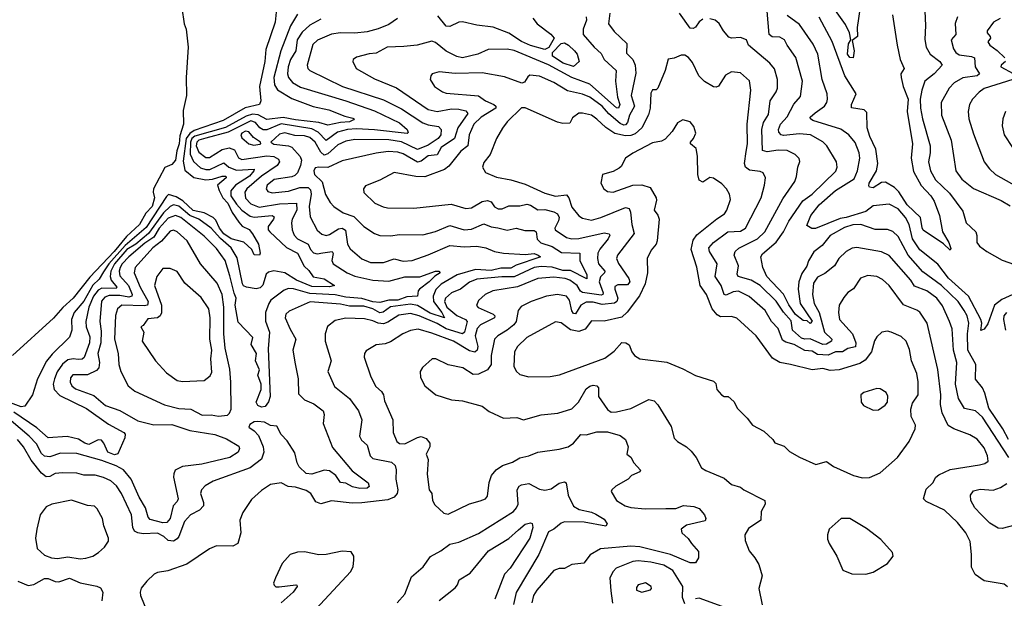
# Model space of a CAD drawing. Extents: x 1552294 to 1694791, y 811929 to 917222.
# Tile 79 of 256: x 1574317 to 1579806, y 869560 to 872788. Entities that reach past the tile are written whole.
import ezdxf

# ---------------------------------------------------------------- set-up
doc = ezdxf.new("R2010")
doc.units = 0

msp = doc.modelspace()

# ---------------------------------------------------------------- linework, layer by layer
at = {"layer": '0CON10XD'}
for points in [[(1575208.6, 872945), (1575234.8, 872765), (1575245.6, 872734.4), (1575255.8, 872635), (1575245.5, 872465), (1575247, 872365), (1575228.8, 872281.2), (1575229.6, 872205), (1575210.4, 872139.6), (1575206.4, 872095), (1575192.9, 872057.1), (1575185, 872004.7), (1575165, 871979.5), (1575126, 871964), (1575063.8, 871845), (1575061.2, 871825), (1575068.7, 871795), (1575055.5, 871745), (1575020.6, 871709.4), (1574985.6, 871645), (1574912.1, 871577.9), (1574844.3, 871495), (1574708, 871352), (1574615.2, 871235), (1574557.9, 871182.1), (1574505, 871122), (1574277.5, 870915)], [(1575752.5, 872885), (1575740.9, 872775), (1575688.8, 872621.2), (1575682.8, 872555), (1575653.8, 872415), (1575661.4, 872335), (1575654.4, 872315), (1575573.9, 872296.1), (1575451.5, 872225), (1575289.8, 872170.2), (1575265, 872153.6), (1575245.9, 872125), (1575227.8, 871997.8), (1575238.6, 871948.6), (1575288.2, 871908.1), (1575354.9, 871895.1), (1575392.7, 871897.3), (1575445, 871915.6), (1575465.4, 871915), (1575468.2, 871905), (1575420.7, 871865), (1575428.6, 871835), (1575449.9, 871795), (1575477.2, 871765), (1575502, 871712), (1575537.9, 871657.9), (1575556.7, 871636.7), (1575596.6, 871616.6), (1575615, 871593.5), (1575649.3, 871535), (1575657.5, 871485), (1575654, 871475), (1575625, 871475.6), (1575610.5, 871505), (1575566.1, 871546.1), (1575496.5, 871565), (1575455, 871593.7), (1575431.7, 871625), (1575409.7, 871669.7), (1575395, 871683.7), (1575345, 871710.9), (1575285, 871723.5), (1575227.3, 871777.3), (1575188.8, 871798.8), (1575147.4, 871812.6), (1575135, 871801.6), (1575021.9, 871628.1), (1574905, 871527.5), (1574814.5, 871425), (1574785, 871380.7), (1574760.4, 871339.6), (1574725, 871306.1), (1574675, 871218.5), (1574621.6, 871155), (1574605.3, 871115), (1574607.3, 871055), (1574595, 871016.2), (1574498.5, 870921.5), (1574467.1, 870882.9), (1574415.7, 870784.3), (1574388.1, 870695), (1574345, 870632.3), (1574325, 870629), (1574265, 870650.9)], [(1579830.2, 870445), (1579798.8, 870505), (1579719.8, 870619.8), (1579698.8, 870705), (1579684.8, 870734.8), (1579645, 870782), (1579646.8, 870865), (1579603.7, 870945), (1579600.6, 871035), (1579609.2, 871095), (1579599.1, 871135), (1579583.1, 871165), (1579550, 871215), (1579455.9, 871305.9), (1579351.7, 871381.7), (1579269.8, 871475), (1579215, 871578.5), (1579185, 871605.4), (1579155, 871617.5), (1579087, 871617), (1579005.8, 871645.8), (1578962.6, 871642.6), (1578915, 871629.4), (1578835, 871583.4), (1578791.3, 871528.7), (1578745, 871493.5), (1578715, 871442), (1578705, 871412.9), (1578677.5, 871372.5), (1578661.7, 871325), (1578658.1, 871285), (1578669.1, 871205), (1578735, 871105.5), (1578725, 871092.4), (1578707, 871107), (1578685, 871109.8), (1578643.1, 871143.1), (1578605, 871197.9), (1578575, 871256.6), (1578482.2, 871355), (1578459.7, 871405), (1578448.5, 871465), (1578458.1, 871481.9), (1578535, 871545.9), (1578575.5, 871604.5), (1578605.5, 871664.5), (1578682.5, 871777.5), (1578734.8, 871815), (1578867.4, 871942.6), (1578873.8, 871965), (1578870, 871995), (1578816.4, 872085), (1578795, 872107.3), (1578725.6, 872145.6), (1578665, 872151.2), (1578575, 872141.9), (1578563.1, 872145), (1578549.9, 872159.9), (1578547.6, 872175), (1578558.8, 872205), (1578595, 872245.5), (1578632.6, 872317.4), (1578670.6, 872359.4), (1578680.7, 872445), (1578645, 872577.5), (1578595.4, 872645), (1578581.5, 872675), (1578555, 872690.3), (1578512.2, 872692.2), (1578494.8, 872704.8), (1578483.9, 872835)], [(1579003, 872857), (1578986.7, 872745), (1578987.5, 872695), (1578958.3, 872671.7), (1578969.5, 872615), (1578964.5, 872575.5), (1578945, 872577.5), (1578932.5, 872595), (1578937, 872653), (1578950, 872675), (1578942.5, 872715), (1578920.4, 872760.4), (1578865, 872840)], [(1579363.5, 872835), (1579367.7, 872755), (1579363, 872677), (1579370.4, 872635), (1579392.9, 872595), (1579446.5, 872555), (1579460.6, 872535), (1579414.5, 872485), (1579363.8, 872445), (1579346.2, 872395), (1579337.2, 872345), (1579339.3, 872295), (1579350, 872235), (1579392.4, 872085), (1579392.6, 872045), (1579383.7, 871995), (1579394.5, 871944.5), (1579422.9, 871895), (1579500.6, 871820.6), (1579575, 871720), (1579594.7, 871654.7), (1579648, 871605), (1579654.1, 871584.1), (1579652.9, 871545), (1579668.6, 871525), (1579708.9, 871495), (1579795, 871446), (1579863, 871423)], [(1575865, 872818.1), (1575827.2, 872752.8), (1575773.3, 872615), (1575734.8, 872465), (1575737.4, 872425), (1575755, 872397.4), (1575835, 872348.4), (1575953.8, 872303.8), (1576040.6, 872285), (1576129, 872249), (1576175, 872238.1), (1576181.1, 872235), (1576178.8, 872228.8), (1576155, 872218.7), (1576105, 872214.7), (1576035, 872199.1), (1575984.9, 872214.9), (1575855, 872228.5), (1575785, 872242.3), (1575695, 872231.8), (1575646.9, 872256.9), (1575615, 872261.6), (1575579.4, 872250.6), (1575465, 872186.2), (1575292.8, 872137.2), (1575277.5, 872125), (1575269.2, 872105), (1575267.4, 872037.4), (1575286.5, 871996.5), (1575325, 871961.3), (1575355, 871951.6), (1575378, 871952), (1575455, 871988.8), (1575482.2, 871965), (1575525, 871947.7), (1575624.3, 871954.3), (1575623.2, 871945), (1575598.4, 871915), (1575519.5, 871865), (1575495, 871832.9), (1575494.8, 871805), (1575525, 871758.3), (1575555, 871725.5), (1575601.5, 871691.5), (1575625, 871685.6), (1575725, 871695.2), (1575735, 871688.9), (1575732.5, 871675), (1575701.7, 871635), (1575703.1, 871615), (1575710.7, 871605), (1575805, 871517.3), (1575865.9, 871485.9), (1575903.5, 871413.5), (1575929.4, 871389.4), (1575953.9, 871353.9), (1576015, 871341.3), (1576071.2, 871305), (1576045, 871297.5), (1575945, 871299.4), (1575860.8, 871335), (1575795, 871375.6), (1575733.8, 871386.2), (1575705, 871380.3), (1575691.1, 871368.9), (1575672.8, 871307.2), (1575658.6, 871291.4), (1575635, 871287.2), (1575581.1, 871295), (1575565, 871303), (1575558.6, 871315), (1575529.1, 871459.1), (1575496.3, 871515), (1575436.6, 871566.6), (1575385, 871625.2), (1575315.4, 871675.4), (1575265, 871695.1), (1575205, 871747.9), (1575175, 871754.6), (1575155, 871745.1), (1575119.6, 871710.4), (1575035.4, 871595), (1574965, 871536.1), (1574915, 871505.8), (1574846.1, 871425), (1574826, 871385), (1574821.5, 871355), (1574827.5, 871335), (1574858.9, 871295), (1574855, 871289.2), (1574775, 871290), (1574755, 871278.8), (1574727.8, 871245), (1574703.2, 871185), (1574686.4, 871103.6), (1574688.4, 871075), (1574708.6, 871018.6), (1574706.7, 870985), (1574676.6, 870903.4), (1574665, 870893.4), (1574642.2, 870892.2), (1574615, 870895.4), (1574585, 870890.3), (1574555, 870865.3), (1574525.9, 870824.1), (1574510.3, 870785), (1574503.8, 870753.8), (1574509.2, 870725), (1574541.4, 870691.4), (1574689.3, 870619.3), (1574812.1, 870532.1), (1574897.4, 870485), (1574904.8, 870474.8), (1574903.8, 870455), (1574864.6, 870365.4), (1574845, 870360.8), (1574808, 870375), (1574786.3, 870426.3), (1574772.9, 870442.9), (1574755, 870443.3), (1574702, 870418), (1574679.4, 870425), (1574645, 870447.1), (1574582.1, 870462.1), (1574475, 870456), (1574411.9, 870511.9), (1574285, 870598.3)], [(1575995, 872790.8), (1575935, 872757.6), (1575891.2, 872718.8), (1575864.1, 872675), (1575856, 872615), (1575827.1, 872565), (1575814.5, 872525), (1575810.9, 872485), (1575816.3, 872465), (1575837.2, 872437.2), (1575881.8, 872411.8), (1576135, 872335.9), (1576295, 872279.8), (1576435, 872212), (1576476.9, 872175), (1576482.3, 872157.7), (1576476.6, 872153.4), (1576295, 872174), (1576195, 872179.2), (1576145, 872175.8), (1576089.4, 872160.6), (1576025, 872113.4), (1575981.3, 872161.3), (1575945, 872178.1), (1575775, 872207), (1575695, 872174), (1575675, 872173.2), (1575655.9, 872185), (1575632.4, 872215), (1575605, 872224), (1575479.7, 872160.3), (1575355, 872127.3), (1575315, 872114.9), (1575305.4, 872105), (1575301.2, 872085), (1575315, 872048.1), (1575355, 872019.3), (1575375, 872019.6), (1575446.7, 872063.3), (1575485, 872073.5), (1575515, 872062.4), (1575537.5, 872017.5), (1575555, 872007.3), (1575695, 872027.9), (1575733.9, 872023.9), (1575760.7, 872010.7), (1575766.4, 871995), (1575753.2, 871975), (1575665, 871914.6), (1575583.2, 871845), (1575571.6, 871825), (1575575, 871791.8), (1575605, 871759.8), (1575652.8, 871742.8), (1575765, 871761.4), (1575860.6, 871765), (1575861.9, 871725), (1575835.7, 871675), (1575831.8, 871655), (1575835.8, 871615.8), (1575847.2, 871585), (1575865.2, 871565.2), (1575925, 871535.8), (1575938.1, 871505), (1575955, 871487.1), (1575975, 871480.9), (1576007, 871487), (1576060, 871495), (1576063.9, 871483.9), (1576056.6, 871445), (1576064.6, 871425), (1576142.9, 871375), (1576185, 871357.9), (1576285, 871334.8), (1576375, 871329), (1576465, 871352.9), (1576547.3, 871352.7), (1576635, 871384.6), (1576654.4, 871384.4), (1576661.9, 871375), (1576632, 871358), (1576600, 871325), (1576546, 871284), (1576538.7, 871275), (1576534.5, 871245.5), (1576475, 871242.7), (1576425, 871223.3), (1576375, 871222.3), (1576325, 871210.1), (1576285, 871213.5), (1576225, 871232.2), (1576135, 871239.7), (1576075, 871253.1), (1575935, 871261.2), (1575842.8, 871287.2), (1575815, 871287.4), (1575791, 871279), (1575717.7, 871222.3), (1575705.2, 871204.8), (1575686.7, 871155), (1575686.7, 871106.7), (1575709.2, 871045), (1575702.3, 870952.3), (1575713.8, 870685), (1575705, 870655.6), (1575685, 870630.7), (1575665.5, 870625.5), (1575643.8, 870635), (1575636, 870655), (1575662.5, 870725), (1575663.9, 870753.9), (1575643.8, 870805), (1575654, 870835), (1575632, 870885), (1575636.7, 870925), (1575607.5, 870975), (1575616.2, 871015), (1575535, 871100), (1575518.8, 871195), (1575524.6, 871235), (1575512.1, 871262.1), (1575489, 871359), (1575463, 871445), (1575415, 871511.6), (1575345, 871581.1), (1575215, 871685.2), (1575185, 871694.8), (1575145, 871680.5), (1575095, 871624.3), (1575065.4, 871575), (1575015, 871540.8), (1574925, 871464.8), (1574888.3, 871425), (1574877.6, 871405), (1574871, 871385), (1574875, 871359.2), (1574924.5, 871305), (1574944, 871255), (1574942.2, 871245), (1574925, 871240.4), (1574875, 871249.6), (1574815, 871248.5), (1574790.8, 871239.2), (1574772.4, 871217.6), (1574763, 871105), (1574771, 871051), (1574769.6, 870985), (1574752.2, 870925), (1574761.4, 870875), (1574757.3, 870845), (1574745, 870831.4), (1574695, 870806), (1574613.7, 870806.3), (1574599.6, 870790.4), (1574597.5, 870765), (1574607.1, 870745), (1574628.3, 870728.3), (1574730.6, 870690.6), (1574795.5, 870635), (1574875, 870606.8), (1574975, 870550.9), (1575065, 870527.7), (1575165, 870529.8), (1575265, 870495.3), (1575405, 870473.4), (1575470, 870450), (1575538.2, 870408.2), (1575541.9, 870395), (1575534.3, 870375), (1575489.2, 870345), (1575332.4, 870307.6), (1575225, 870294.7), (1575184, 870275), (1575175.5, 870255), (1575175.4, 870235), (1575200.7, 870115), (1575195, 870099.4), (1575172.2, 870075)], [(1577474.5, 872804.5), (1577476.5, 872785), (1577457.8, 872735), (1577459.4, 872705), (1577519.5, 872635), (1577559.4, 872599.4), (1577575.8, 872565.8), (1577642.5, 872505), (1577638, 872445), (1577650, 872355), (1577662, 872315), (1577655.4, 872295), (1577645, 872295.3), (1577495, 872428.3), (1577395, 872465.5), (1577265, 872536.2), (1577073.9, 872616.1), (1577035, 872623.7), (1576928.1, 872621.9), (1576871.2, 872595), (1576785, 872575.2), (1576755, 872581.9), (1576695, 872611.7), (1576635, 872660.9), (1576615, 872668.2), (1576533.3, 872645), (1576458.7, 872638.7), (1576365, 872633.9), (1576305, 872600.4), (1576265, 872597.3), (1576195, 872579.2), (1576176.2, 872565), (1576174, 872555), (1576193.1, 872515), (1576295, 872457.9), (1576418.4, 872408.4), (1576595, 872287.3), (1576645, 872275.2), (1576725, 872290), (1576765, 872288.7), (1576805, 872280), (1576814.6, 872265), (1576760.5, 872185), (1576741.1, 872125), (1576667.3, 872075), (1576645, 872033.8), (1576595, 872027.7), (1576555, 871998.6), (1576535, 871993.9), (1576455, 872039.8), (1576425, 872048.9), (1576372.1, 872052.1), (1576305, 872042.6), (1576115, 871999.7), (1576035, 871962.5), (1575984.2, 871965.8), (1575965, 871961.1), (1575956.2, 871945), (1575961.3, 871925), (1576003.4, 871883.4), (1576022.2, 871812.2), (1576047.6, 871767.6), (1576068.6, 871745), (1576121.2, 871711.2), (1576179.6, 871689.6), (1576235, 871634.5), (1576295, 871594.5), (1576325, 871583.8), (1576385, 871581.8), (1576435, 871589.6), (1576565, 871587.3), (1576635, 871606.9), (1576715, 871639.1), (1576795.4, 871615.4), (1576835, 871618.4), (1576905, 871648.7), (1576945, 871633.1), (1576983.4, 871626.6), (1577035, 871613.8), (1577085, 871624), (1577132.4, 871612.4), (1577185, 871611.6), (1577196, 871605), (1577202.7, 871562.7), (1577222.5, 871542.5), (1577285, 871522.1), (1577338.6, 871488.6), (1577440.8, 871485), (1577439.5, 871445), (1577478.6, 871365), (1577478.1, 871341.9), (1577387.9, 871387.9), (1577345, 871388.1), (1577285, 871407.1), (1577225, 871411.5), (1577185, 871405.4), (1577074.1, 871354.1), (1577005, 871354.2), (1576865, 871340.6), (1576825, 871322.7), (1576775, 871285.3), (1576723.8, 871265), (1576690.9, 871235), (1576686.2, 871215), (1576698.1, 871185), (1576755, 871137), (1576802.7, 871115), (1576812.4, 871105), (1576796.2, 871043.8), (1576785, 871034.7), (1576694.1, 871064.1), (1576645, 871092.4), (1576545, 871134.9), (1576495, 871148), (1576431.2, 871138.8), (1576369.4, 871100.6), (1576345, 871092), (1576315, 871094.3), (1576285, 871108.8), (1576239.4, 871119.4), (1576135, 871123.2), (1576075, 871110.4), (1576033.1, 871076.9), (1576020.5, 871035), (1576019.6, 870995), (1576052.7, 870885), (1576035.4, 870825), (1576072.4, 870742.4), (1576155, 870674.5), (1576206.6, 870605), (1576224.5, 870555), (1576211.9, 870465), (1576222.3, 870442.3), (1576254.6, 870414.6), (1576271.6, 870355), (1576285, 870340), (1576389.2, 870319.2), (1576411.2, 870301.2), (1576416.7, 870276.7), (1576414.7, 870225), (1576425.3, 870164.7), (1576421.2, 870145), (1576405, 870123.5), (1576369.8, 870110.2), (1576225, 870091.7), (1576170.3, 870090.3), (1576056.2, 870103.8), (1575995, 870087.3), (1575968.7, 870098.7), (1575939.4, 870145), (1575915, 870161.2), (1575855, 870180.8), (1575814.2, 870184.2), (1575775, 870204.4), (1575715, 870194.3), (1575665, 870161.9), (1575609.3, 870110.7), (1575561.7, 870038.3), (1575544.4, 869995), (1575549.5, 869925), (1575532.5, 869865), (1575505, 869850), (1575415, 869851.9), (1575375, 869835.8), (1575249.3, 869750.7), (1575143.6, 869713.6), (1575085, 869703.3), (1575066.2, 869693.8), (1575025, 869656.2), (1574995, 869616), (1574988.1, 869595), (1574991.1, 869575), (1575028, 869485)], [(1576422.5, 872795), (1576375, 872760.6), (1576315, 872736.2), (1576255, 872719.3), (1576185, 872712.7), (1576105, 872714.8), (1576055, 872706.4), (1575976.5, 872673.5), (1575951, 872649), (1575920, 872535), (1575923.3, 872515), (1575935, 872503.6), (1576116.9, 872415), (1576345, 872340), (1576445, 872290.4), (1576565, 872212.7), (1576595, 872201.2), (1576652.4, 872192.4), (1576666, 872176), (1576664.2, 872145), (1576649.5, 872125), (1576595, 872087.7), (1576535, 872063.8), (1576445, 872106.2), (1576375, 872117.2), (1576185, 872119.2), (1576135, 872110), (1576090.6, 872089.4), (1576035, 872039), (1576015, 872031.8), (1575995, 872049), (1575964.8, 872105), (1575935, 872130.9), (1575905, 872139.1), (1575851.5, 872141.5), (1575795, 872157), (1575765, 872148.7), (1575717.1, 872105), (1575734.3, 872094.3), (1575815, 872083.7), (1575835, 872075.9), (1575881.2, 872025), (1575887.3, 872005), (1575881.7, 871975), (1575865.6, 871934.4), (1575851.2, 871918.8), (1575835, 871910.8), (1575735, 871896.9), (1575697.1, 871865), (1575690.9, 871845), (1575699.7, 871829.7), (1575725, 871822.3), (1575815, 871830.8), (1575878.3, 871851.7), (1575925, 871852), (1575938.4, 871838.4), (1575942.3, 871815), (1575931, 871745), (1575937.3, 871687.3), (1575975, 871614.4), (1576001.8, 871591.8), (1576025, 871584.1), (1576045, 871590.3), (1576095, 871622), (1576115, 871625.2), (1576133.2, 871613.2), (1576145.3, 871535), (1576159.1, 871509.1), (1576224.2, 871454.2), (1576273.7, 871433.7), (1576345, 871434.2), (1576405, 871453.2), (1576455, 871441.4), (1576505, 871445.2), (1576594.2, 871475.8), (1576715, 871528.2), (1576795, 871521.3), (1576865, 871524.7), (1576915, 871515.4), (1576964.3, 871494.3), (1577015, 871486.1), (1577135, 871477.8), (1577185, 871483), (1577207.3, 871475), (1577220.6, 871465), (1577217.5, 871462.5), (1577085, 871418.1), (1577055, 871401.7), (1576999.1, 871400.9), (1576945, 871388.2), (1576857.5, 871395), (1576756.1, 871365), (1576667.1, 871312.9), (1576636.7, 871283.3), (1576621.8, 871245), (1576623.8, 871215), (1576671.1, 871155), (1576685, 871124.5), (1576605, 871151.2), (1576535, 871193.7), (1576495, 871200.5), (1576383.6, 871186.4), (1576343.1, 871156.9), (1576325, 871152.5), (1576285, 871174.7), (1576235, 871188.9), (1576155, 871190.5), (1576105, 871201.8), (1575936.7, 871213.3), (1575819, 871161), (1575800.9, 871145), (1575797.7, 871125), (1575825, 871060.6), (1575856.9, 871005), (1575840.4, 870945), (1575852.2, 870867.8), (1575868.9, 870785), (1575870.7, 870700.7), (1575905, 870667.1), (1575956.7, 870645), (1576008.1, 870605), (1576014.4, 870585), (1576009.6, 870535), (1576061.3, 870401.3), (1576170.4, 870270.4), (1576260, 870205), (1576265, 870184.2), (1576255, 870174), (1576212.7, 870172.7), (1576172.6, 870182.6), (1576135, 870202), (1576105, 870206.7), (1576080, 870245), (1576045, 870272), (1576015, 870274), (1575945, 870253.1), (1575915, 870256.9), (1575875, 870293.3), (1575863.7, 870316.3), (1575851.4, 870371.4), (1575807.8, 870437.8), (1575775, 870474.4), (1575749.8, 870519.8), (1575715, 870524.3), (1575682.4, 870542.4), (1575643.6, 870546.4), (1575624, 870545), (1575599.6, 870530.4)], [(1577607.9, 872825), (1577599.1, 872765), (1577631.8, 872721.8), (1577702.7, 872655), (1577700.4, 872600.4), (1577735.3, 872565), (1577748.9, 872535), (1577751.3, 872488.7), (1577726.2, 872365), (1577744.3, 872305), (1577717, 872255), (1577706.1, 872213.9), (1577695, 872201.1), (1577685, 872199.3), (1577665, 872208.3), (1577602.4, 872262.4), (1577564.4, 872305), (1577495, 872355.9), (1577455, 872371.9), (1577371, 872391), (1577295, 872436.7), (1577215, 872471.9), (1577161.8, 872478.2), (1577150, 872470), (1577131.5, 872438.5), (1577116.2, 872433.8), (1577019.5, 872469.5), (1576895, 872491.9), (1576745, 872488.4), (1576655, 872496.7), (1576616.7, 872485), (1576608.8, 872475), (1576606.2, 872455), (1576630, 872415), (1576674, 872385), (1576695, 872377.7), (1576875, 872362.2), (1576914.9, 872334.9), (1576961.2, 872315), (1576971.2, 872305), (1576970.8, 872295), (1576888.9, 872245), (1576849.2, 872205), (1576822.7, 872145), (1576815.7, 872084.3), (1576776.9, 872055), (1576708.7, 871971.3), (1576685, 871952.3), (1576575, 871910.8), (1576525, 871912.3), (1576405, 871934.6), (1576325, 871893.1), (1576245, 871860.8), (1576234.4, 871845), (1576235, 871824.2), (1576297.1, 871765), (1576343.2, 871743.2)], [(1577177.1, 872797.1), (1577202.2, 872765), (1577277.9, 872707.9), (1577296.1, 872685), (1577266.8, 872633.2), (1577245, 872622), (1577165, 872643.1), (1577115, 872667.1), (1577045, 872713.6), (1576956.2, 872746.2), (1576865, 872757.8), (1576785, 872776.8), (1576765, 872773.9), (1576715, 872750.5), (1576695, 872752.2), (1576648.9, 872808.9)], [(1578125, 872790.5), (1578105, 872775.7), (1578084.5, 872745.5), (1578071.7, 872738.3), (1578055, 872740), (1577995.4, 872825)], [(1579831.1, 870345), (1579685, 870569.6), (1579645, 870605.9), (1579585, 870618.9), (1579552, 870675), (1579535.2, 870755.2), (1579542.6, 870875), (1579522.5, 870945), (1579515, 871062.5), (1579501.6, 871105), (1579462.2, 871192.2), (1579431.2, 871235), (1579375, 871275.7), (1579305, 871300.7), (1579284.6, 871335), (1579165, 871472.5), (1579122.6, 871492.6), (1578985, 871516.9), (1578957.5, 871512.5), (1578925, 871494.4), (1578884.6, 871455), (1578859.6, 871415), (1578805, 871372.3), (1578765, 871351.8), (1578741.8, 871318.2), (1578737.5, 871255), (1578746.8, 871205), (1578773.7, 871153.7), (1578804.3, 871044.3), (1578844.5, 871005), (1578843.8, 870995), (1578815, 870977.4), (1578795, 870975.2), (1578725, 871006.8), (1578695, 871005.7), (1578675, 871011.8), (1578625.8, 871055), (1578617.4, 871107.4), (1578575.7, 871155.7), (1578535, 871217.4), (1578444.7, 871305), (1578395, 871334.4), (1578322.3, 871355), (1578317.5, 871367.5), (1578324.7, 871415.3), (1578301.1, 871475), (1578305.5, 871495), (1578326, 871514), (1578430, 871565), (1578471.9, 871605), (1578571.4, 871788.6), (1578638.2, 871885), (1578647.3, 871912.7), (1578654.7, 871965), (1578667.3, 871997.3), (1578662.7, 872012.7), (1578640, 872035), (1578595, 872058.2), (1578545, 872059.5), (1578485, 872050.7), (1578458.8, 872058.8), (1578454, 872175), (1578464.8, 872215), (1578491.7, 872258.3), (1578501.4, 872335), (1578534.6, 872385), (1578541.1, 872405), (1578541.3, 872455), (1578525, 872512.9), (1578498.5, 872545), (1578380, 872645), (1578370, 872675), (1578335, 872689.2), (1578285, 872685.4), (1578270, 872690), (1578240, 872725), (1578216.1, 872766.1), (1578195, 872784.4), (1578165, 872793.3)], [(1579875, 871263.8), (1579793.4, 871226.6), (1579751.9, 871195), (1579715, 871090.5), (1579695, 871062), (1579675, 871053.3), (1579680.4, 871095), (1579676.1, 871115), (1579607.3, 871245), (1579495.8, 871345.8), (1579435, 871424.7), (1579335, 871504.7), (1579294.7, 871564.7), (1579275.5, 871645.5), (1579254.8, 871685), (1579215, 871732.3), (1579165, 871758.7), (1579075, 871748.6), (1579035, 871718.6), (1578925, 871684.3), (1578890.9, 871679.2), (1578753.6, 871623.6), (1578733, 871623), (1578705, 871640), (1578728.5, 871695), (1578774.2, 871755), (1578864.6, 871835.4), (1578969.7, 871900.3), (1578987.6, 871945), (1579001, 872015), (1578997.1, 872045), (1578975, 872103.5), (1578940, 872145), (1578895, 872177.3), (1578738.1, 872225), (1578726.5, 872235), (1578724.6, 872245), (1578751.3, 872268.7), (1578803.5, 872305), (1578817.3, 872325), (1578821.2, 872345), (1578818.2, 872375), (1578790.5, 872455), (1578767.6, 872595), (1578741.2, 872651.2), (1578665, 872760.5), (1578595, 872812)], [(1579183.1, 872815), (1579209.6, 872645), (1579226.7, 872565), (1579247.5, 872515), (1579230, 872485), (1579230.9, 872465), (1579242.1, 872415), (1579269.8, 872345), (1579265.1, 872275), (1579293.7, 872095), (1579286.9, 872015), (1579300.3, 871940.3), (1579342.2, 871862.2), (1579396.2, 871805), (1579416.2, 871775), (1579445.4, 871695), (1579462.2, 871605), (1579497.7, 871545), (1579509.1, 871510.9), (1579505, 871502), (1579467.8, 871537.8), (1579355, 871612.9), (1579347.6, 871627.6), (1579339.6, 871685), (1579264.8, 871754.8), (1579218.4, 871828.4), (1579195, 871852.4), (1579145, 871881.6), (1579121, 871879), (1579075, 871849.7), (1579055, 871854), (1579051, 871861), (1579052.9, 871875), (1579093.1, 871945), (1579101.8, 871985), (1579089.4, 872065), (1579056, 872136), (1579041.9, 872185), (1579040.3, 872270.3), (1579025, 872285.4), (1578955, 872296.7), (1578954.6, 872315), (1578981.2, 872375), (1578918.2, 872475), (1578846.2, 872666.2), (1578775, 872801.9)], [(1579545, 872804), (1579532.7, 872767.3), (1579535.3, 872704.7), (1579510.9, 872675), (1579523.1, 872625), (1579537.1, 872605), (1579555, 872592.7), (1579623.4, 872583.4), (1579640.9, 872575), (1579643.7, 872525), (1579668.5, 872485), (1579655.9, 872474.1), (1579575, 872463.8), (1579526.4, 872435), (1579499.2, 872405), (1579453.9, 872325), (1579455.4, 872255), (1579509.7, 872115), (1579536.4, 871945), (1579569.1, 871899.1), (1579635, 871846.2), (1579789, 871779), (1579839.9, 871749.9)], [(1579783.1, 872795), (1579746.7, 872773.3), (1579711.1, 872725), (1579710, 872715), (1579727.8, 872695), (1579729.4, 872685), (1579714.3, 872665), (1579726.5, 872645), (1579766.9, 872616.9), (1579808.8, 872575)], [(1577405, 872527.5), (1577347.1, 872545), (1577287.8, 872585), (1577287.7, 872605), (1577335, 872655.3), (1577355, 872658.7), (1577377.5, 872645), (1577411.1, 872615), (1577424.2, 872595), (1577436.7, 872555), (1577405, 872527.5)], [(1579825, 869623.8), (1579805, 869638), (1579695, 869656.7), (1579643.1, 869693.1), (1579622.8, 869732.8), (1579624, 869805), (1579616.6, 869876.6), (1579592.3, 869925), (1579545, 869983.5), (1579472.3, 870052.3), (1579370.9, 870100.9), (1579356, 870115), (1579370.6, 870169.4), (1579408, 870205), (1579424, 870235), (1579441.4, 870248.6), (1579505, 870277.9), (1579667.5, 870305), (1579697.5, 870312.5), (1579717.1, 870325), (1579713.5, 870355), (1579695, 870398.6), (1579655, 870448.2), (1579615, 870472.7), (1579524.7, 870504.7), (1579493.6, 870523.6), (1579460.3, 870595), (1579450.5, 870640.5), (1579451.8, 870695), (1579435.8, 870835.8), (1579376.1, 871095), (1579335, 871155.6), (1579318.1, 871168.1), (1579245, 871197.9), (1579165, 871304.5), (1579128, 871338), (1579095, 871354.5), (1579045, 871360.5), (1579003.9, 871346.1), (1578965, 871285.6), (1578935, 871265.5), (1578911.2, 871238.8), (1578886.2, 871195), (1578881.2, 871155), (1578888.2, 871115), (1578960.5, 871035), (1578978.8, 870985), (1578976.8, 870963.3), (1578935, 870954.4), (1578904.8, 870935.2), (1578865, 870935.5), (1578825, 870917), (1578765, 870919.5), (1578735, 870938.7), (1578695, 870941.5), (1578635, 870975.6), (1578588.5, 870988.5), (1578570.4, 871000.4), (1578544.8, 871064.8), (1578509.3, 871105), (1578473.8, 871165), (1578383.4, 871243.4), (1578325, 871272.7), (1578295, 871270.2), (1578255, 871251.8), (1578245, 871254.5), (1578227.2, 871305), (1578195.3, 871355), (1578206.3, 871425), (1578163.1, 871495), (1578160, 871515), (1578185.3, 871545), (1578265, 871604.7), (1578335, 871607.6), (1578363.8, 871625), (1578450, 871795), (1578470, 871865), (1578475.5, 871905.5), (1578462.7, 871932.7), (1578445, 871941.5), (1578385, 871949.2), (1578363.2, 871965), (1578357.1, 871985), (1578367.6, 872052.4), (1578374.8, 872095), (1578373.5, 872205), (1578393.8, 872395), (1578386.6, 872446.6), (1578335, 872490.6), (1578285, 872496.7), (1578252.4, 872477.6), (1578213.4, 872416.6), (1578199.1, 872410.9), (1578185, 872413.5), (1578135, 872442.7), (1578102.5, 872475), (1578068.3, 872548.3), (1578046.4, 872576.4), (1578025, 872589.4), (1578005, 872589.2), (1577965, 872573.3), (1577931.7, 872568.3), (1577915.6, 872505), (1577875, 872406), (1577865, 872397.5), (1577845, 872395.8), (1577835, 872378.8), (1577831.8, 872295), (1577823, 872257), (1577786.2, 872185), (1577748.5, 872151.5), (1577725, 872141.2), (1577695, 872139.1), (1577635, 872152.7), (1577585.7, 872185.7), (1577535, 872233.5)], [(1579812.5, 872555), (1579789.4, 872535), (1579787.8, 872525), (1579855, 872488.4)], [(1579853.1, 872455), (1579695, 872403.3), (1579665.8, 872384.2), (1579629.5, 872345), (1579612.1, 872315), (1579604.6, 872275), (1579609.6, 872235), (1579635, 872151.2), (1579694.5, 871995), (1579723.6, 871955), (1579757.8, 871925), (1579877.2, 871857.2)], [(1577535, 872233.5), (1577505.8, 872255), (1577455, 872267.1), (1577435, 872265.6), (1577398.8, 872241.2), (1577385, 872211.2), (1577345, 872209.6), (1577315, 872215.4), (1577135, 872295.5), (1577115, 872295.8), (1577035, 872218.6), (1577007.9, 872182.1), (1576974.5, 872125), (1576939.5, 872035), (1576905, 871992), (1576897.1, 871965), (1576914, 871935), (1576975, 871908.9), (1577055, 871894.6), (1577135, 871870.5), (1577245, 871820.8), (1577305, 871802.5), (1577365, 871810.6), (1577378.8, 871795), (1577395, 871742.2), (1577435, 871694.4), (1577455, 871680.4), (1577505, 871668.8), (1577556.9, 871685), (1577695, 871740.6), (1577714.2, 871734.2), (1577721.6, 871715), (1577729.3, 871645), (1577742.8, 871595), (1577649.5, 871475), (1577643.8, 871455), (1577655, 871426.9), (1577712.7, 871345), (1577719.5, 871325), (1577705, 871309.5), (1577652, 871308), (1577635, 871299.4), (1577634.3, 871285), (1577652.3, 871235), (1577646.5, 871215), (1577633, 871207), (1577565, 871198.2), (1577515, 871212.4), (1577475, 871212.3), (1577445.1, 871194.9), (1577415, 871147.3), (1577405, 871148.8), (1577395, 871163.6), (1577382.6, 871222.6), (1577366, 871246), (1577315, 871255.3), (1577255, 871246), (1577168, 871215), (1577112.6, 871187.4), (1577095.6, 871165), (1577085.7, 871104.3), (1577071.8, 871085), (1577035, 871055.4), (1576982.5, 871025), (1576964.3, 871005.7), (1576944.8, 870915), (1576945.2, 870864.8), (1576925, 870834), (1576875, 870811.3), (1576845, 870808), (1576786.7, 870845), (1576705, 870862.9), (1576636.2, 870895), (1576617.5, 870895), (1576563, 870847), (1576550, 870825), (1576551.2, 870791.2), (1576576.2, 870745), (1576637.5, 870695), (1576725, 870667.1), (1576785, 870662), (1576895, 870632.2), (1576935, 870601.9), (1577015, 870564.3), (1577088, 870568), (1577125.9, 870555.9), (1577225, 870584.4), (1577317.9, 870592.1), (1577395, 870616.9), (1577433.1, 870655), (1577475, 870728.9), (1577495, 870743.8), (1577515, 870748.5), (1577534.6, 870744.6), (1577543.5, 870735), (1577543.8, 870685), (1577595, 870612.5), (1577615, 870598.7), (1577645, 870600), (1577725, 870618.8), (1577825, 870669.4), (1577855, 870660.8), (1577875, 870640), (1577949.3, 870519.3), (1577965, 870454.2), (1577984.6, 870434.6), (1578035, 870405.7), (1578060.7, 870380.7), (1578088.6, 870345), (1578117.9, 870287.9), (1578142.4, 870272.4), (1578245, 870231.1), (1578285, 870194.3), (1578335, 870180.6), (1578355, 870164.4), (1578471.2, 870105), (1578472.9, 870085), (1578451.8, 870045), (1578448.6, 869995), (1578380.9, 869949.1), (1578359.4, 869915), (1578361.7, 869881.7), (1578383.1, 869825), (1578416.3, 869786.3), (1578438.4, 869748.4), (1578457.3, 869685), (1578437.7, 869615), (1578456.2, 869523.8)], [(1579015, 870232.5), (1579055, 870234), (1579115, 870260), (1579210.8, 870345), (1579275.8, 870435), (1579310, 870505), (1579310.5, 870525), (1579287.5, 870575), (1579285.3, 870615), (1579295, 870648.2), (1579325.3, 870695), (1579327.1, 870767.1), (1579319.4, 870815), (1579289.6, 870885), (1579278.3, 870948.3), (1579258.5, 870995), (1579230.5, 871020.5), (1579175, 871045.6), (1579155, 871051.1), (1579124.4, 871045.6), (1579095, 871018.8), (1579083.2, 870996.8), (1579066.5, 870935), (1579031.5, 870888.5), (1579000.5, 870869.5), (1578885, 870834.6), (1578835, 870831.1), (1578795, 870841.8), (1578735, 870834.6), (1578614, 870864), (1578555, 870875.9), (1578515, 870899.1), (1578423.8, 871025), (1578315, 871122.2), (1578285, 871132.1), (1578225, 871129.7), (1578205, 871142.2), (1578177.6, 871175), (1578145.7, 871255.7), (1578110.7, 871305), (1578092.6, 871407.4), (1578060.4, 871505), (1578071.9, 871558.1), (1578091.8, 871588.3), (1578202.9, 871677.1), (1578246.7, 871705), (1578260, 871725), (1578280.5, 871785), (1578274.5, 871815), (1578258.5, 871845), (1578232, 871872), (1578185, 871904.4), (1578165, 871907.5), (1578125, 871881.2), (1578105, 871893.3), (1578097.5, 871925), (1578096.6, 872026.6), (1578088.9, 872068.9), (1578056.7, 872095), (1578056.7, 872105), (1578074.1, 872125.9), (1578086, 872155), (1578075, 872192.5), (1578055, 872218), (1578015, 872230), (1577985, 872212), (1577954.3, 872165), (1577915, 872120.8), (1577895, 872110.8), (1577845, 872100.9), (1577735, 872043.5), (1577694.2, 872015), (1577670.9, 871969.1), (1577659.8, 871960.2), (1577625, 871941.9), (1577566.2, 871923.8), (1577556.7, 871875), (1577573.8, 871845), (1577595, 871830), (1577625, 871825.7), (1577735, 871864.1), (1577785, 871866.8), (1577832.5, 871852.5), (1577866, 871795), (1577868, 871782), (1577854.4, 871725), (1577875, 871697.5), (1577881.4, 871675), (1577871.1, 871555), (1577865.6, 871535), (1577838.3, 871501.7), (1577816.2, 871455), (1577817.5, 871375), (1577803.5, 871315), (1577772.3, 871247.7), (1577704.5, 871155.5), (1577675, 871128.8), (1577575, 871105.5), (1577505, 871107.8), (1577469.2, 871060.8), (1577435, 871049.2), (1577388.5, 871058.5), (1577335, 871096.5), (1577305, 871102.2), (1577145, 871014.6), (1577092.1, 870965), (1577075.5, 870935), (1577072.2, 870855), (1577085, 870828), (1577105, 870809.2), (1577155, 870795.5), (1577275, 870797.7), (1577326.5, 870806.5), (1577579.8, 870900.2), (1577630.6, 870939.4), (1577675, 870987.5), (1577695.9, 870985.9), (1577715, 870973.3), (1577729.4, 870935), (1577744.4, 870915), (1577775, 870896.5), (1577925, 870876.9), (1578015, 870840.5), (1578085, 870803.1), (1578185, 870772), (1578198.1, 870758.1), (1578204.5, 870724.5), (1578230, 870695), (1578245, 870686), (1578267.5, 870685), (1578297.8, 870657.8), (1578318.7, 870618.7), (1578373.3, 870565), (1578402.5, 870525), (1578465, 870492.5), (1578515.7, 870445.7), (1578526.7, 870426.7), (1578578.3, 870408.3), (1578609.5, 870379.5), (1578665, 870347.5), (1578755, 870306.7), (1578815, 870323.3), (1578855, 870296.2), (1578965, 870244.2), (1579015, 870232.5)], [(1579813.1, 872275), (1579797.8, 872235), (1579794.5, 872195), (1579805, 872146.2), (1579898.6, 872005)], [(1575622.8, 872087.2), (1575655, 872092.7), (1575661.2, 872095), (1575660, 872105), (1575620.2, 872130.2), (1575595, 872161.5), (1575575, 872165.6), (1575554.7, 872155), (1575549.6, 872145), (1575555, 872128.1), (1575595, 872095.5), (1575622.8, 872087.2)], [(1576343.2, 871743.2), (1576368, 871738), (1576515, 871736.4), (1576721.9, 871758.1), (1576805, 871734.6), (1576835, 871739.1), (1576895, 871773.2), (1576925, 871779.5), (1576945, 871771.8), (1576965, 871743.1), (1576985, 871732.5), (1577007.2, 871732.8), (1577045, 871750), (1577105, 871749.5), (1577145, 871758.4), (1577165, 871752.7), (1577205, 871727.1), (1577245, 871729), (1577295.6, 871715.6), (1577314.8, 871704.8), (1577324.2, 871685), (1577321.6, 871665), (1577300.4, 871625), (1577301.5, 871615), (1577365, 871572.5), (1577395, 871565.3), (1577435, 871567.8), (1577575, 871599.5), (1577603.6, 871593.6), (1577606.4, 871585), (1577598.5, 871565), (1577551.7, 871508.3), (1577540, 871485), (1577537.5, 871455), (1577543.5, 871425), (1577578.7, 871385), (1577577.7, 871375), (1577555, 871354.1), (1577548.2, 871325), (1577570.4, 871265), (1577568.7, 871255), (1577558.5, 871251.5), (1577455, 871266.3), (1577443.8, 871273.8), (1577425, 871305.2), (1577383.8, 871335), (1577357.5, 871345), (1577295, 871352.1), (1577205, 871343.6), (1577092.1, 871297.9), (1576955, 871274.7), (1576912.2, 871255), (1576875, 871221.9), (1576863, 871193), (1576872.3, 871182.3), (1576956.2, 871145), (1576966, 871135), (1576964.6, 871125), (1576885.9, 871085), (1576867.2, 871065), (1576856.1, 871025), (1576872, 870965), (1576866.6, 870943.4), (1576855, 870932.2), (1576825, 870940.3), (1576735, 870994.8), (1576615, 871040), (1576538.8, 871061.2), (1576495, 871054.6), (1576453.1, 871035), (1576385, 870990), (1576355, 870980), (1576305.3, 870974.7), (1576249.1, 870940.9), (1576239.2, 870925), (1576237.5, 870905), (1576274.5, 870795), (1576301.9, 870741.9), (1576335, 870713.1), (1576344.5, 870695), (1576350.7, 870660.7), (1576397.1, 870555), (1576399.6, 870485), (1576420, 870435), (1576435, 870423.8), (1576465, 870422.5), (1576535, 870457.8), (1576555, 870461.9), (1576582.4, 870452.4), (1576604, 870425), (1576604.2, 870405), (1576584, 870365), (1576594.2, 870334.2), (1576588.3, 870251.7), (1576600, 870165), (1576613.9, 870143.9), (1576618.6, 870105), (1576630.6, 870080.6), (1576680.8, 870035), (1576705, 870029.5), (1576825, 870086.5), (1576884.2, 870104.2), (1576913.8, 870115), (1576925, 870130), (1576934.5, 870205.5), (1576947.1, 870245), (1576973.8, 870276.2), (1577008.6, 870301.4), (1577065, 870318.9), (1577105, 870343.2), (1577155, 870354.7), (1577205, 870375.9), (1577325, 870392.2), (1577375, 870405.6), (1577403.7, 870425), (1577445, 870474.6), (1577475, 870471.5), (1577535, 870488.5), (1577595, 870489.3), (1577665, 870468.9), (1577694.2, 870445), (1577708.8, 870405), (1577702.5, 870365), (1577725, 870347.5), (1577741.9, 870315), (1577778, 870275), (1577773.8, 870265), (1577727.5, 870245), (1577708.8, 870225), (1577640, 870185), (1577618.8, 870165), (1577614.2, 870155), (1577644.3, 870105), (1577692, 870075), (1577725, 870066.4), (1577805, 870060), (1577919.2, 870060.8), (1577975, 870061.1), (1578017.1, 870077.1), (1578075, 870071.4), (1578105, 870061.4), (1578134.2, 870025), (1578142, 870005), (1578138.1, 869991.9), (1578035, 869968.2), (1578004, 869945), (1578008, 869925), (1578044.5, 869894.5), (1578061.9, 869865), (1578100.8, 869820.8), (1578102, 869785), (1578085, 869757.1), (1578055, 869758.2), (1577945, 869805.2), (1577775, 869847.3), (1577725, 869851), (1577555, 869836), (1577496.6, 869803.4), (1577463.1, 869756.9), (1577395, 869748.1), (1577355, 869726), (1577325, 869726.9), (1577295, 869715.6), (1577200.3, 869605), (1577181.8, 869575), (1577172.3, 869535)], [(1575425, 870576.4), (1575475, 870582.5), (1575487.5, 870592.5), (1575496, 870615), (1575494.3, 870765.7), (1575488.4, 870838.4), (1575462.5, 870955), (1575455.5, 871035), (1575454.5, 871185), (1575446.1, 871255), (1575418.5, 871318.5), (1575325.3, 871425.3), (1575251.5, 871555), (1575195, 871605.3), (1575175, 871612.8), (1575155, 871607.6), (1575107.2, 871552.8), (1575058.9, 871515), (1574960, 871405), (1574955.2, 871375), (1574987.9, 871295), (1575033.3, 871215), (1575030.4, 871195), (1575011, 871191), (1574885.7, 871195), (1574862, 871175), (1574851.7, 871138.3), (1574845.2, 871005), (1574866.8, 870925), (1574869.3, 870865), (1574880, 870825), (1574922.1, 870745), (1574959.2, 870715), (1575125, 870639.7), (1575205, 870618.1), (1575271.2, 870615), (1575335, 870582.2), (1575385, 870583.9), (1575425, 870576.4)], [(1575225, 870768.6), (1575345, 870774.5), (1575379.2, 870800.8), (1575388, 870822), (1575382.7, 870895), (1575388.5, 870945), (1575378, 871005), (1575379, 871125), (1575371.2, 871175), (1575328.6, 871238.6), (1575238.3, 871318.3), (1575195, 871383.5), (1575155, 871400), (1575115, 871399.4), (1575082.5, 871355), (1575068.8, 871305), (1575107.8, 871195), (1575107.4, 871152.6), (1575099.3, 871135), (1575085, 871124.8), (1575031.2, 871118.8), (1575005, 871082.5), (1574992.5, 871075), (1575010, 871045), (1575000.6, 870995), (1575074.3, 870885), (1575135, 870817.5), (1575195, 870774.2), (1575225, 870768.6)], [(1579818.2, 871155), (1579804.7, 871135), (1579802.3, 871115), (1579813.2, 871055)], [(1579075, 870609.2), (1579105, 870612), (1579142.8, 870637.2), (1579155.4, 870654.6), (1579157.2, 870687.2), (1579147.4, 870707.4), (1579115, 870728.8), (1579095, 870730), (1579022.4, 870707.6), (1579006.7, 870695), (1579008.8, 870655), (1579021.2, 870635), (1579075, 870609.2)], [(1575172.2, 870075), (1575156.1, 870005), (1575136.9, 869983.1), (1575115, 869981.7), (1575045, 870000.2), (1575032.5, 870012.5), (1575019.3, 870065), (1574982.8, 870125), (1574939.2, 870225), (1574896, 870276), (1574855, 870298.5), (1574775, 870328), (1574635, 870368), (1574545, 870370.2), (1574485, 870349.3), (1574455, 870352.9), (1574438.4, 870368.4), (1574411.1, 870421.1), (1574369, 870465), (1574269.7, 870549.7)], [(1575599.6, 870530.4), (1575594.3, 870515), (1575625, 870493.6), (1575647.5, 870467.5), (1575673.7, 870405), (1575677.5, 870375), (1575664.4, 870335.6), (1575601.5, 870288.5), (1575395, 870213.6), (1575351.9, 870188.1), (1575331.5, 870165), (1575324.6, 870145), (1575341.1, 870095), (1575341.2, 870075), (1575318.8, 870051.2), (1575270, 870025), (1575235, 869988.5), (1575204.7, 869905.3), (1575195, 869891.1), (1575175, 869878.8), (1575145, 869882.5), (1575120, 869905), (1575085, 869922.9), (1575005, 869919.2), (1574974.8, 869924.8), (1574956.5, 869935), (1574947.8, 869955), (1574940.8, 870025), (1574884.4, 870144.4), (1574857.2, 870187.2), (1574825.6, 870215), (1574785, 870234.1), (1574737.3, 870247.3), (1574703.2, 870246.8), (1574675, 870247.1), (1574635, 870257.5), (1574555, 870259.6), (1574515, 870256), (1574485, 870238.9), (1574465, 870238.2), (1574438.4, 870258.4), (1574380.1, 870330.1), (1574337.3, 870405), (1574304.8, 870445)], [(1576422, 869535), (1576465, 869583.8), (1576500.6, 869679.4), (1576565.7, 869735), (1576607.6, 869792.4), (1576665, 869824.3), (1576715, 869861.4), (1576765, 869873.3), (1576875, 869922.4), (1577070, 870045), (1577087.5, 870065), (1577095.3, 870085), (1577090.8, 870165), (1577101.1, 870185), (1577115, 870193.1), (1577155, 870199.6), (1577215, 870169.1), (1577245, 870163.6), (1577279.2, 870170.8), (1577325, 870202.9), (1577355, 870210), (1577364, 870204), (1577374.6, 870135), (1577404.8, 870074.8), (1577435.3, 870055.3), (1577505, 870040.5), (1577529.5, 870029.5), (1577575, 870001.6), (1577592.9, 869975), (1577585, 869962.3), (1577465, 869985.2), (1577355, 869985.8), (1577335, 869978.7), (1577295.2, 869944.8), (1577265, 869930.4), (1577212.1, 869805), (1577085, 869593.3), (1577069.8, 869525)], [(1579865, 869968.5), (1579795, 869948.5), (1579771.6, 869951.6), (1579725, 869979.5), (1579676.6, 870026.6), (1579642.5, 870065), (1579620.6, 870105), (1579617.1, 870135), (1579635, 870159.5), (1579671.1, 870168.9), (1579745, 870163.1), (1579785, 870177.6), (1579820.2, 870199.8)], [(1574655, 869779.6), (1574685, 869783.6), (1574725, 869794.5), (1574755.7, 869815), (1574790, 869845), (1574811.7, 869878.3), (1574812.2, 869895), (1574786.4, 869965), (1574778.9, 870005), (1574749.8, 870059.8), (1574733.4, 870073.4), (1574695, 870078.1), (1574605, 870108.2), (1574495.5, 870084.5), (1574465, 870070.8), (1574431.5, 870025), (1574412.2, 869945), (1574404.6, 869895), (1574415, 869838.6), (1574455, 869800), (1574495, 869785.5), (1574528.3, 869781.7), (1574585, 869790.8), (1574655, 869779.6)], [(1576655, 869546.9), (1576745, 869617.9), (1576758.2, 869635), (1576766.9, 869663.1), (1576829.4, 869700.6), (1576930.5, 869825), (1577045, 869893.9), (1577097.4, 869942.6), (1577135, 869972.9), (1577165, 869980.2), (1577175, 869976.6), (1577177.7, 869955), (1577161.8, 869895), (1577051.9, 869728.1), (1577020.4, 869695), (1576965.6, 869555)], [(1579035, 869693.8), (1579075, 869706.7), (1579155, 869753.3), (1579186.7, 869795), (1579184, 869815), (1579118.5, 869888.5), (1579038.6, 869948.6), (1578945, 870006), (1578897.5, 870005), (1578830, 869945), (1578820, 869915), (1578820.7, 869890.7), (1578830, 869865), (1578873.3, 869795), (1578907, 869717), (1578957, 869697), (1579035, 869693.8)], [(1575945.8, 869475), (1576161.7, 869708.3), (1576176, 869735), (1576180, 869775), (1576180, 869795), (1576165, 869820), (1576115, 869823.3), (1576025.9, 869804.1), (1575985, 869802), (1575905, 869820), (1575865, 869818), (1575825, 869803.8), (1575780, 869755), (1575742.5, 869675), (1575732.9, 869645), (1575735, 869633.3), (1575744.6, 869624.6), (1575763.8, 869623.8), (1575855.8, 869635.8), (1575863, 869633), (1575863.8, 869625), (1575840.9, 869595), (1575775.5, 869535)], [(1578025, 869530), (1578012, 869565), (1578014.7, 869625), (1577957.7, 869715), (1577907.8, 869745), (1577835, 869761), (1577765, 869768.9), (1577735.9, 869765.9), (1577642, 869728), (1577625, 869710), (1577607.1, 869675), (1577612.5, 869602.5), (1577622.2, 869532.2)], [(1574306, 869655), (1574365, 869632.1), (1574395, 869636.8), (1574455, 869671.4), (1574475, 869671.1), (1574515, 869652.9), (1574535, 869651.2), (1574595, 869673.1), (1574655, 869646.3), (1574747.4, 869627.4), (1574767.8, 869617.8), (1574780, 869595), (1574775.6, 869545)], [(1577785, 869594.4), (1577833.6, 869606.4), (1577840, 869615), (1577836.7, 869625), (1577806.5, 869646.5), (1577765.8, 869635), (1577755, 869620), (1577755.6, 869605.6), (1577785, 869594.4)], [(1578234.2, 869515), (1578105, 869560), (1578085, 869556.6)]]:
    msp.add_lwpolyline(points, dxfattribs=at)

doc.saveas('drawing.dxf')
